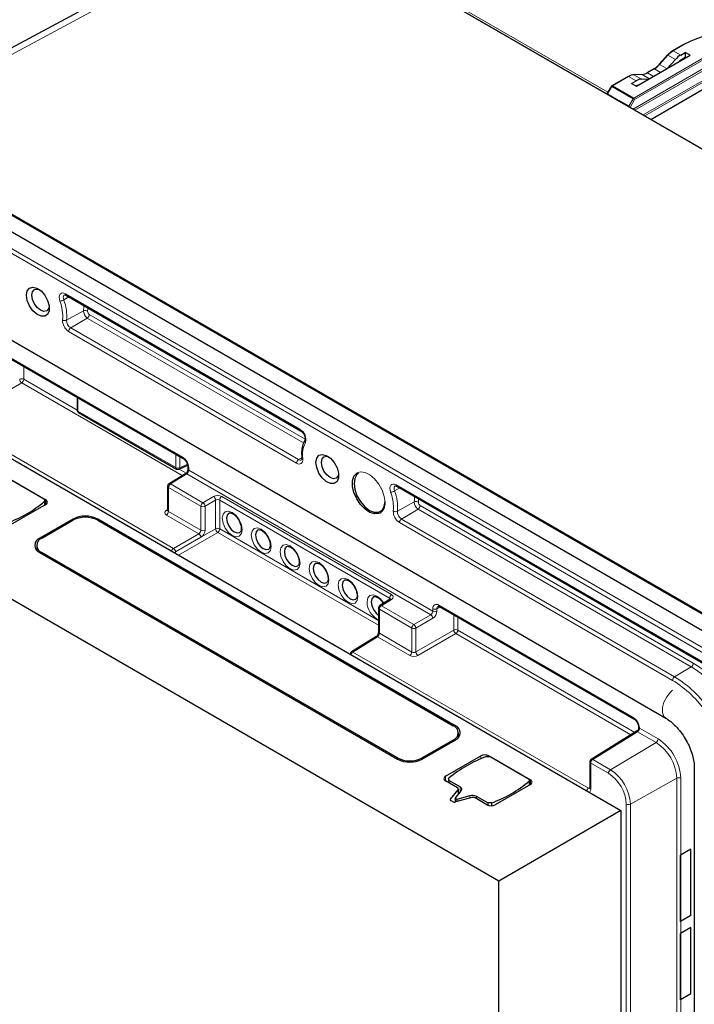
# Paper-space layout 'Blatt2' of a CAD drawing. Header units: millimetres. Extents: x 5 to 418, y 2 to 292.
# Tile 52 of 55: x 267 to 306, y 201 to 257. Entities that reach past the tile are written whole.
import ezdxf

# ---------------------------------------------------------------- set-up
doc = ezdxf.new("R2010")
doc.units = ezdxf.units.MM

psp = doc.layouts.new('Blatt2')

# ---------------------------------------------------------------- linework, layer by layer
at = {"color": 7, "linetype": 'Continuous', "lineweight": 18}
for p, q in [((301.472, 251.981), (279.227, 264.823)), ((279.275, 264.905), (300.786, 252.487)), ((282.323, 262.998), (258.626, 250.256)), ((331.017, 234.887), (282.323, 262.998)), ((310.725, 220.126), (245.907, 257.545)), ((308.956, 218.968), (244.138, 256.387)), ((244.253, 256.59), (309.071, 219.171)), ((305.125, 255.212), (304.51, 254.856)), ((304.939, 254.609), (304.51, 254.856)), ((302.261, 252.153), (306.343, 254.509)), ((306.39, 254.428), (302.308, 252.072)), ((304.211, 254.607), (303.737, 254.078)), ((304.639, 254.36), (304.211, 254.607)), ((302.231, 251.527), (306.397, 253.932)), ((306.445, 253.851), (302.324, 251.473)), ((303.438, 253.829), (303.042, 253.6)), ((303.395, 253.396), (303.042, 253.6)), ((303.792, 253.625), (303.438, 253.829)), ((304.157, 253.836), (303.737, 254.078)), ((301.97, 253.39), (301.044, 252.855)), ((302.399, 253.142), (301.97, 253.39)), ((302.743, 253.504), (302.269, 253.486)), ((302.696, 253.239), (302.269, 253.486)), ((303.163, 253.262), (302.743, 253.504)), ((302.803, 251.197), (306.805, 253.507)), ((306.852, 253.427), (302.896, 251.143)), ((307.255, 253.248), (303.252, 250.937)), ((301.01, 252.82), (300.765, 252.395)), ((302.228, 252.117), (301.01, 252.82)), ((301.044, 252.855), (302.261, 252.153)), ((301.987, 251.69), (302.228, 252.117)), ((302.308, 252.072), (302.057, 251.627)), ((270.068, 240.831), (269.77, 240.662)), ((269.86, 241.007), (283.233, 233.288)), ((270.896, 240.039), (269.933, 239.504)), ((271.112, 239.63), (270.165, 239.065)), ((283.441, 232.513), (271.112, 239.63)), ((271.227, 239.833), (283.533, 232.73)), ((270.165, 239.065), (283.16, 231.563)), ((283.044, 231.36), (270.049, 238.862)), ((266.411, 237.555), (276.547, 231.704)), ((267.491, 236.875), (267.491, 236.139)), ((267.375, 235.936), (265.212, 234.687)), ((276.528, 230.652), (267.375, 235.936)), ((267.491, 236.139), (270.525, 234.387)), ((270.573, 235.096), (270.573, 234.326)), ((261.507, 234.888), (276.026, 226.507)), ((270.573, 234.326), (276.156, 231.104)), ((276.156, 231.104), (276.156, 231.873)), ((276.385, 231.741), (276.385, 231.1)), ((283.344, 231.673), (283.16, 231.563)), ((276.385, 231.1), (276.823, 231.303)), ((276.786, 230.751), (275.856, 230.176)), ((276.351, 231.024), (276.745, 230.796)), ((290.689, 222.726), (276.786, 230.751)), ((276.898, 231.095), (276.898, 230.956)), ((276.898, 230.956), (290.809, 222.926)), ((275.856, 230.176), (277.704, 229.109)), ((288.717, 230.122), (306.803, 219.681)), ((277.589, 228.906), (275.74, 229.973)), ((275.74, 229.973), (275.74, 228.607)), ((277.704, 229.109), (278.308, 229.457)), ((278.775, 229.46), (288.456, 223.871)), ((288.924, 229.946), (288.626, 229.776)), ((268.745, 229.27), (268.745, 228.998)), ((277.589, 227.54), (277.589, 228.906)), ((278.426, 229.253), (277.822, 228.905)), ((277.822, 228.905), (277.822, 227.539)), ((278.426, 227.62), (278.426, 229.253)), ((288.34, 223.668), (278.66, 229.257)), ((278.66, 229.257), (278.66, 227.619)), ((289.753, 229.153), (288.789, 228.619)), ((290.084, 228.948), (305.656, 219.958)), ((275.62, 228.679), (275.691, 228.723)), ((277.469, 227.34), (275.624, 228.405)), ((275.74, 228.607), (277.589, 227.54)), ((289.968, 228.745), (289.021, 228.179)), ((305.54, 219.755), (289.968, 228.745)), ((270.289, 228.107), (270.289, 228.175)), ((271.703, 228.107), (271.703, 228.175)), ((304.477, 218.987), (288.905, 227.976)), ((289.021, 228.179), (304.593, 219.19)), ((276.026, 226.507), (277.469, 227.34)), ((276.144, 226.302), (278.426, 227.62)), ((278.544, 227.416), (276.311, 226.127)), ((287.712, 222.123), (278.544, 227.416)), ((278.66, 227.619), (287.712, 222.393)), ((268.403, 227.004), (268.403, 227.086)), ((277.587, 227.136), (276.144, 226.303)), ((268.521, 226.202), (268.521, 226.27)), ((276.144, 226.303), (276.144, 226.302)), ((288.46, 223.597), (287.877, 223.236)), ((288.34, 223.583), (288.34, 223.668)), ((291.16, 223.268), (302.238, 216.872)), ((289.61, 221.966), (287.761, 223.034)), ((287.761, 223.034), (287.761, 221.668)), ((287.877, 223.236), (289.725, 222.169)), ((289.725, 222.169), (290.689, 222.726)), ((290.809, 222.926), (290.809, 223.065)), ((291.232, 223.169), (291.042, 223.063)), ((291.042, 223.063), (291.042, 222.925)), ((292.006, 221.853), (292.006, 222.723)), ((290.807, 222.521), (289.843, 221.965)), ((292.239, 222.588), (292.239, 221.852)), ((287.761, 221.668), (289.61, 220.601)), ((289.61, 220.601), (289.61, 221.966)), ((289.843, 221.965), (289.843, 220.604)), ((289.843, 220.604), (292.006, 221.853)), ((292.124, 221.649), (289.961, 220.4)), ((302.106, 215.886), (292.124, 221.649)), ((292.239, 221.852), (302.332, 216.025)), ((287.649, 221.463), (286.256, 220.601)), ((289.494, 220.398), (287.649, 221.463)), ((286.068, 220.494), (286.098, 220.513)), ((286.256, 220.601), (299.691, 212.845)), ((305.54, 219.755), (304.593, 219.19)), ((292.091, 216.323), (292.091, 216.405)), ((302.478, 216.056), (299.926, 214.478)), ((303.537, 215.445), (302.478, 216.056)), ((302.59, 216.264), (302.59, 216.261)), ((302.594, 216.259), (303.652, 215.648)), ((291.973, 215.52), (291.973, 215.588)), ((300.94, 213.893), (303.537, 215.445)), ((288.791, 214.5), (288.791, 214.568)), ((290.206, 214.5), (290.206, 214.568)), ((293.541, 214.684), (293.541, 214.512)), ((294.012, 214.684), (294.012, 214.644)), ((299.926, 214.478), (300.94, 213.893)), ((299.811, 214.275), (299.811, 212.778)), ((300.824, 213.69), (299.811, 214.275)), ((291.537, 213.527), (291.537, 213.255)), ((296.369, 213.323), (296.369, 213.051)), ((304.713, 213.407), (302.071, 211.934)), ((304.713, 103.446), (304.713, 213.407)), ((304.947, 213.406), (304.947, 103.445)), ((292.248, 212.755), (292.248, 212.47)), ((292.365, 212.913), (292.365, 212.614)), ((299.691, 212.845), (299.762, 212.889)), ((291.822, 212.227), (291.822, 212.146)), ((292.926, 212.41), (292.926, 212.277)), ((293.303, 212.372), (293.303, 212.236)), ((301.837, 101.974), (301.837, 211.935)), ((302.071, 211.934), (302.071, 101.973))]:
    psp.add_line(p, q, dxfattribs=at)
at = {"color": 7, "linetype": 'Continuous', "lineweight": 25}
for p, q in [((281.75, 263.061), (258.292, 250.449)), ((331.05, 234.89), (282.355, 263.001)), ((310.807, 220.133), (245.989, 257.552)), ((245.08, 257.084), (309.898, 219.665)), ((305.092, 255.215), (304.476, 254.86)), ((304.939, 254.609), (305.196, 254.757)), ((305.474, 254.597), (305.196, 254.757)), ((305.196, 254.757), (305.196, 254.463)), ((302.419, 252.833), (305.474, 254.597)), ((304.181, 254.614), (303.707, 254.085)), ((304.17, 253.843), (304.639, 254.36)), ((305.196, 254.463), (304.992, 254.345)), ((305.196, 254.463), (305.22, 254.45)), ((303.405, 253.833), (303.008, 253.604)), ((301.937, 253.393), (301.01, 252.859)), ((302.141, 252.994), (302.399, 253.142)), ((302.141, 252.994), (302.419, 252.833)), ((302.72, 253.51), (302.246, 253.492)), ((302.696, 253.239), (303.158, 253.259)), ((303.233, 250.948), (307.221, 253.251)), ((300.986, 252.834), (300.755, 252.433)), ((300.765, 252.395), (301.472, 251.987)), ((301.472, 251.987), (301.472, 251.965)), ((301.987, 251.69), (301.472, 251.987)), ((248.234, 249.074), (304.095, 216.825)), ((269.895, 240.931), (283.267, 233.211)), ((266.446, 237.478), (276.581, 231.627)), ((258.397, 236.468), (301.531, 211.568)), ((270.525, 235.124), (270.525, 234.394)), ((270.608, 234.25), (276.19, 231.027)), ((294.578, 207.554), (251.444, 232.454)), ((276.344, 231.02), (276.837, 231.248)), ((276.849, 231.163), (276.849, 231.025)), ((266.388, 230.631), (268.745, 229.27)), ((266.456, 230.591), (268.676, 229.31)), ((276.701, 230.758), (275.77, 230.183)), ((275.691, 230.041), (275.691, 228.677)), ((288.751, 230.045), (306.837, 219.604)), ((268.745, 228.998), (266.741, 227.841)), ((268.676, 229.31), (268.676, 229.187)), ((268.676, 229.187), (268.676, 228.959)), ((275.691, 228.678), (275.687, 228.658)), ((270.289, 228.175), (268.403, 227.086)), ((268.521, 227.086), (270.289, 228.107)), ((292.091, 216.405), (271.703, 228.175)), ((271.703, 228.107), (291.973, 216.405)), ((268.228, 226.678), (268.228, 226.406)), ((268.403, 226.27), (288.791, 214.5)), ((288.791, 214.568), (268.521, 226.27)), ((288.374, 223.604), (287.791, 223.243)), ((287.712, 223.102), (287.712, 221.736)), ((291.195, 223.191), (302.273, 216.796)), ((287.564, 221.47), (286.17, 220.608)), ((292.266, 215.725), (292.266, 215.997)), ((302.462, 216.106), (299.841, 214.485)), ((302.541, 216.332), (302.541, 216.248)), ((290.206, 214.5), (292.091, 215.588)), ((291.973, 215.588), (290.206, 214.568)), ((291.537, 213.527), (293.541, 214.684)), ((293.868, 214.644), (294.08, 214.644)), ((294.012, 214.684), (296.369, 213.323)), ((294.08, 214.644), (296.301, 213.362)), ((299.762, 214.343), (299.762, 212.846)), ((305.716, 214.017), (305.716, 85.548)), ((292.215, 212.864), (291.537, 213.255)), ((291.723, 213.283), (291.723, 213.406)), ((292.365, 212.913), (291.723, 213.283)), ((291.723, 213.283), (291.723, 213.147)), ((296.301, 213.362), (296.301, 213.24)), ((296.301, 213.24), (296.301, 213.011)), ((291.822, 212.227), (292.248, 212.755)), ((292.079, 212.262), (292.431, 212.696)), ((292.264, 212.489), (292.264, 212.796)), ((296.369, 213.051), (294.366, 211.894)), ((291.926, 212.078), (291.855, 212.119)), ((292.174, 212.207), (292.079, 212.262)), ((292.079, 212.262), (292.079, 212.052)), ((293.028, 212.305), (292.114, 212.059)), ((292.926, 212.41), (292.174, 212.207)), ((292.174, 212.207), (292.174, 212.075)), ((293.894, 211.894), (293.217, 212.285)), ((293.944, 212.002), (293.303, 212.372)), ((294.156, 212.002), (293.944, 212.002)), ((293.944, 212.002), (293.944, 211.871)), ((294.156, 212.002), (294.156, 211.838)), ((301.531, 211.568), (294.578, 207.554)), ((301.531, 211.568), (301.531, 118.21)), ((294.578, 114.332), (294.578, 207.554))]:
    psp.add_line(p, q, dxfattribs=at)
at = {"color": 7, "linetype": 'Continuous'}
for p, q in [((305.526, 209.372), (304.937, 209.032)), ((305.526, 205.591), (305.526, 209.372)), ((304.937, 205.251), (304.937, 209.032)), ((305.526, 205.591), (304.937, 205.251)), ((305.526, 204.911), (304.937, 204.571)), ((305.526, 201.13), (305.526, 204.911)), ((304.937, 200.79), (304.937, 204.571)), ((305.526, 201.13), (304.937, 200.79))]:
    psp.add_line(p, q, dxfattribs=at)
at = {"color": 7, "linetype": 'Continuous', "lineweight": 18, "flags": 128}
for points in [[(304.211, 254.607), (304.202, 254.612), (304.194, 254.615), (304.188, 254.616), (304.183, 254.615), (304.181, 254.614)], [(303.737, 254.078), (303.728, 254.083), (303.72, 254.086), (303.714, 254.087), (303.709, 254.086), (303.707, 254.085)], [(300.986, 252.834), (300.987, 252.834), (300.99, 252.832), (300.995, 252.829), (301.002, 252.825), (301.01, 252.82)], [(269.55, 240.591), (269.518, 240.707), (269.509, 240.816), (269.523, 240.91), (269.559, 240.985), (269.615, 241.034), (269.688, 241.055), (269.771, 241.045), (269.86, 241.007)], [(269.814, 240.956), (269.813, 240.956), (269.776, 240.923), (269.752, 240.874), (269.743, 240.811), (269.749, 240.738), (269.77, 240.662)], [(271.143, 240.21), (271.141, 240.161), (271.129, 240.02)], [(283.393, 231.619), (283.395, 231.531), (283.381, 231.454), (283.352, 231.392), (283.309, 231.346), (283.254, 231.319), (283.189, 231.312), (283.118, 231.326), (283.044, 231.36)], [(286.549, 230.833), (286.688, 230.866), (286.946, 230.834), (287.223, 230.698), (287.493, 230.47), (287.734, 230.171), (287.922, 229.827), (288.043, 229.469), (288.084, 229.128)], [(288.406, 229.706), (288.374, 229.822), (288.365, 229.93), (288.379, 230.025), (288.416, 230.099), (288.472, 230.148), (288.544, 230.169), (288.627, 230.16), (288.717, 230.122)], [(288.67, 230.07), (288.67, 230.07), (288.632, 230.038), (288.608, 229.988), (288.599, 229.925), (288.605, 229.853), (288.626, 229.776)], [(289.999, 229.325), (289.997, 229.276), (289.985, 229.135)], [(278.809, 228.222), (278.852, 228.448), (278.975, 228.589), (279.159, 228.624), (279.375, 228.549), (279.591, 228.374), (279.775, 228.127), (279.898, 227.844), (279.941, 227.569), (279.898, 227.344), (279.775, 227.203), (279.591, 227.167), (279.375, 227.243), (279.159, 227.417), (278.975, 227.665), (278.852, 227.948), (278.809, 228.222)], [(280.459, 227.27), (280.502, 227.495), (280.625, 227.636), (280.808, 227.672), (281.025, 227.597), (281.241, 227.422), (281.425, 227.174), (281.548, 226.892), (281.591, 226.617), (281.548, 226.392), (281.425, 226.251), (281.241, 226.215), (281.025, 226.29), (280.808, 226.465), (280.625, 226.712), (280.502, 226.995), (280.459, 227.27)], [(282.109, 226.318), (282.152, 226.543), (282.275, 226.684), (282.458, 226.719), (282.675, 226.644), (282.891, 226.47), (283.075, 226.222), (283.197, 225.939), (283.241, 225.664), (283.197, 225.439), (283.075, 225.298), (282.891, 225.263), (282.675, 225.338), (282.458, 225.512), (282.275, 225.76), (282.152, 226.043), (282.109, 226.318)], [(283.759, 225.365), (283.802, 225.59), (283.925, 225.731), (284.108, 225.767), (284.325, 225.692), (284.541, 225.517), (284.725, 225.269), (284.847, 224.987), (284.89, 224.712), (284.847, 224.487), (284.725, 224.346), (284.541, 224.31), (284.325, 224.385), (284.108, 224.56), (283.925, 224.808), (283.802, 225.09), (283.759, 225.365)], [(285.409, 224.413), (285.452, 224.638), (285.575, 224.779), (285.758, 224.815), (285.975, 224.739), (286.191, 224.565), (286.375, 224.317), (286.497, 224.034), (286.54, 223.759), (286.497, 223.534), (286.375, 223.393), (286.191, 223.358), (285.975, 223.433), (285.758, 223.607), (285.575, 223.855), (285.452, 224.138), (285.409, 224.413)], [(287.059, 223.46), (287.102, 223.685), (287.225, 223.826), (287.408, 223.862), (287.625, 223.787), (287.841, 223.612), (288.015, 223.382)], [(304.477, 218.429), (304.353, 218.319), (304.141, 218.055), (303.983, 217.746), (303.899, 217.431), (303.899, 217.148), (303.983, 216.93), (304.092, 216.827)]]:
    psp.add_lwpolyline(points, dxfattribs=at)
at = {"color": 7, "linetype": 'Continuous', "lineweight": 25, "flags": 128}
for points in [[(303.707, 254.085), (303.707, 254.084), (303.706, 254.08), (303.707, 254.075), (303.71, 254.068)], [(267.649, 240.925), (267.693, 241.171), (267.818, 241.332), (268.008, 241.388), (268.237, 241.331), (268.474, 241.169), (268.688, 240.923), (268.848, 240.627), (268.934, 240.321), (268.934, 240.046), (268.848, 239.839), (268.688, 239.728), (268.474, 239.729), (268.237, 239.84), (268.008, 240.048), (267.818, 240.323), (267.693, 240.63), (267.649, 240.925)], [(267.955, 240.925), (267.993, 241.122), (268.1, 241.246), (268.261, 241.277), (268.379, 241.246)], [(268.94, 240.274), (268.907, 240.157), (268.8, 240.033), (268.64, 240.002), (268.45, 240.068), (268.261, 240.221), (268.1, 240.438), (267.993, 240.685), (267.955, 240.925)], [(284.148, 231.401), (284.192, 231.646), (284.317, 231.807), (284.507, 231.863), (284.736, 231.806), (284.974, 231.644), (285.187, 231.398), (285.347, 231.102), (285.433, 230.796), (285.433, 230.521), (285.347, 230.314), (285.187, 230.204), (284.974, 230.204), (284.736, 230.316), (284.507, 230.523), (284.317, 230.799), (284.192, 231.105), (284.148, 231.401)], [(284.454, 231.401), (284.492, 231.598), (284.599, 231.721), (284.76, 231.752), (284.878, 231.722)], [(285.439, 230.75), (285.407, 230.632), (285.299, 230.509), (285.139, 230.477), (284.949, 230.543), (284.76, 230.696), (284.599, 230.913), (284.492, 231.16), (284.454, 231.401)], [(287.801, 228.52), (287.734, 228.49), (287.493, 228.469), (287.223, 228.554), (286.946, 228.737), (286.688, 229.003), (286.471, 229.329), (286.314, 229.684), (286.233, 230.037), (286.233, 230.357), (286.314, 230.616), (286.471, 230.791), (286.549, 230.833)], [(286.575, 230.776), (286.485, 230.706), (286.36, 230.494), (286.316, 230.203), (286.36, 229.863), (286.485, 229.506), (286.681, 229.167), (286.927, 228.88), (287.2, 228.672), (287.473, 228.565), (287.72, 228.567), (287.915, 228.68), (288.041, 228.892), (288.084, 229.183), (288.084, 229.183)], [(279.174, 228.511), (279.079, 228.401), (279.045, 228.222), (279.079, 228.005), (279.176, 227.781), (279.321, 227.585), (279.493, 227.447), (279.664, 227.387), (279.81, 227.415), (279.816, 227.42)], [(280.824, 227.559), (280.729, 227.448), (280.695, 227.27), (280.729, 227.052), (280.826, 226.829), (280.971, 226.633), (281.143, 226.494), (281.314, 226.435), (281.459, 226.463), (281.466, 226.467)], [(282.474, 226.606), (282.379, 226.496), (282.345, 226.318), (282.379, 226.1), (282.476, 225.876), (282.621, 225.68), (282.793, 225.542), (282.964, 225.482), (283.109, 225.511), (283.116, 225.515)], [(284.124, 225.654), (284.029, 225.543), (283.995, 225.365), (284.029, 225.147), (284.126, 224.924), (284.271, 224.728), (284.443, 224.589), (284.614, 224.53), (284.759, 224.558), (284.766, 224.562)], [(285.774, 224.701), (285.679, 224.591), (285.645, 224.413), (285.679, 224.195), (285.776, 223.971), (285.921, 223.775), (286.093, 223.637), (286.264, 223.577), (286.409, 223.606), (286.416, 223.61)], [(287.424, 223.749), (287.329, 223.638), (287.295, 223.46), (287.329, 223.243), (287.426, 223.019), (287.571, 222.823), (287.712, 222.703)], [(288.374, 223.604), (288.376, 223.605), (288.377, 223.605)], [(292.248, 212.755), (292.257, 212.769), (292.262, 212.783), (292.264, 212.798), (292.261, 212.812), (292.255, 212.827), (292.245, 212.84), (292.231, 212.853), (292.215, 212.864)], [(292.431, 212.696), (292.449, 212.723), (292.459, 212.752), (292.462, 212.781), (292.457, 212.811), (292.445, 212.839), (292.425, 212.866), (292.398, 212.891), (292.365, 212.913)], [(291.855, 212.119), (291.839, 212.13), (291.825, 212.142), (291.815, 212.156), (291.809, 212.17), (291.807, 212.185), (291.808, 212.199), (291.813, 212.214), (291.822, 212.227)]]:
    psp.add_lwpolyline(points, dxfattribs=at)
at = {"color": 7, "linetype": 'Continuous', "lineweight": 25}
for centre, radius, start, end in [((308.142, 249.421), 6.53, 62.4805, 117.5195), ((305.059, 253.83), 1.163, 120.8279, 138.7805), ((305.149, 253.786), 1.247, 120.8279, 138.7805), ((304.49, 254.829), 0.0335, 54.3824, 114.3071), ((305.106, 255.184), 0.0335, 54.3824, 114.3071), ((302.696, 254.163), 0.66, 274.0567, 301.5659), ((303.022, 253.573), 0.0335, 54.3824, 114.3071), ((302.71, 254.944), 1.33, 300.8279, 318.7805), ((302.799, 254.9), 1.247, 300.8279, 318.7805), ((302.315, 252.828), 0.66, 94.0567, 121.5659), ((302.248, 253.45), 0.0413, 59.2563, 91.9406), ((301.044, 252.801), 0.0667, 119.9973, 150), ((270.691, 234.394), 0.167, 180, 240.0027), ((276.274, 231.172), 0.167, 240.0027, 294.8105), ((275.858, 230.041), 0.167, 121.7291, 180), ((264.142, 234.566), 7.035, 289.8596, 310.1351), ((268.693, 229.134), 0.146, 290.7834, 69.2166), ((270.996, 226.81), 1.537, 62.6097, 117.3903), ((270.996, 226.742), 1.537, 62.6097, 117.3903), ((268.558, 226.678), 0.437, 110.7834, 249.2166), ((268.676, 226.678), 0.437, 110.7834, 249.2166), ((287.879, 223.102), 0.167, 121.7291, 180), ((286.258, 220.466), 0.167, 121.7291, 175.0293), ((291.818, 215.997), 0.437, 290.7834, 69.2166), ((291.936, 215.997), 0.437, 290.7834, 69.2166), ((289.498, 215.933), 1.537, 242.6097, 297.3903), ((289.498, 215.865), 1.537, 242.6097, 297.3903), ((296.258, 208.028), 7.035, 109.8596, 130.1351), ((293.776, 214.229), 0.512, 62.6097, 117.3903), ((299.928, 214.343), 0.167, 121.7291, 180), ((291.589, 213.391), 0.146, 110.7834, 249.2166), ((291.766, 218.618), 7.035, 289.8596, 310.1351), ((296.317, 213.187), 0.146, 290.7834, 69.2166), ((292.045, 212.31), 0.261, 242.8966, 285.4696), ((293.065, 211.908), 0.521, 62.8975, 105.5055), ((293.098, 212.053), 0.261, 62.8966, 105.4696), ((294.13, 212.349), 0.512, 242.6097, 297.3903)]:
    psp.add_arc(centre, radius, start, end, dxfattribs=at)
at = {"color": 7, "linetype": 'Continuous', "lineweight": 18}
for centre, radius, start, end in [((303.419, 253.802), 0.0335, 54.3824, 114.3071), ((301.95, 253.363), 0.0335, 54.3824, 114.3071), ((302.722, 253.469), 0.0413, 59.2563, 91.9406), ((301.024, 252.828), 0.0335, 54.3824, 114.3071), ((301.095, 252.774), 0.0962, 121.9547, 151.1444), ((302.312, 252.071), 0.0962, 121.9547, 151.1444), ((298.642, 245.682), 7.367, 60.1498, 60.8688), ((302.206, 252.066), 0.103, 3.2297, 57.3477), ((269.493, 241.149), 0.561, 275.8077, 299.5777), ((267.388, 239.735), 2.556, 354.8267, 21.2644), ((269.94, 240.997), 0.0801, 172.814, 235.8738), ((267.351, 239.736), 2.359, 354.8267, 21.2644), ((268.956, 240.271), 1.954, 353.1653, 2.1757), ((270.997, 239.83), 0.231, 55.1239, 115.6763), ((271.356, 240.02), 0.46, 177.6768, 237.8948), ((270.971, 239.845), 0.257, 303.2297, 357.3477), ((271.339, 240.012), 0.21, 177.6768, 237.8948), ((270.445, 239.493), 0.745, 177.6768, 237.8948), ((269.833, 239.713), 0.231, 235.1239, 295.6763), ((270.428, 239.484), 0.495, 177.6768, 237.8948), ((270.305, 238.85), 0.257, 123.2297, 177.3477), ((267.373, 235.911), 0.257, 62.6565, 116.7662), ((267.521, 236.156), 0.264, 183.5222, 236.4778), ((267.234, 236.151), 0.257, 303.2297, 357.3477), ((270.607, 234.402), 0.0826, 185.2037, 246.1164), ((270.656, 234.318), 0.0826, 173.888, 234.7998), ((283.312, 233.278), 0.08, 172.7974, 236.0398), ((282.907, 232.707), 0.665, 343.0051, 60.7207), ((284.792, 231.842), 1.417, 151.7568, 189.0675), ((283.64, 232.607), 0.135, 153.5538, 224.4652), ((276.629, 231.695), 0.0826, 173.8288, 234.2065), ((276.135, 231.06), 0.764, 2.6055, 57.3945), ((276.933, 231.172), 0.0845, 186.9121, 245.4632), ((283.301, 231.348), 0.257, 123.2297, 177.3477), ((283.256, 231.695), 0.164, 233.8905, 295.0613), ((283.411, 231.684), 0.0679, 193.1094, 254.3876), ((276.238, 231.095), 0.0826, 173.888, 234.7998), ((276.274, 231.333), 0.258, 242.7384, 295.5295), ((276.302, 231.093), 0.0837, 299.9621, 4.9775), ((276.738, 230.683), 0.0835, 54.4735, 116.3416), ((276.931, 231.032), 0.0826, 185.7708, 246.1781), ((275.771, 230.047), 0.0801, 184.1293, 247.1908), ((275.997, 229.961), 0.257, 123.2297, 177.3477), ((275.807, 230.108), 0.0835, 54.4735, 116.3416), ((288.796, 230.112), 0.0801, 172.814, 235.8738), ((278.162, 229.237), 0.264, 3.5222, 56.4778), ((278.916, 229.245), 0.257, 123.2297, 177.3477), ((288.349, 230.264), 0.561, 275.8077, 299.5777), ((286.207, 228.85), 2.359, 354.8267, 21.2644), ((286.244, 228.849), 2.556, 354.8267, 21.2644), ((287.812, 229.386), 1.954, 353.1653, 2.1757), ((277.845, 228.894), 0.257, 123.2297, 177.3477), ((277.707, 229.134), 0.257, 242.6565, 296.7662), ((277.559, 228.888), 0.264, 3.5222, 56.4778), ((287.447, 229.054), 0.641, 303.4701, 6.6195), ((290.212, 229.135), 0.46, 177.6768, 237.8948), ((289.853, 228.945), 0.231, 55.1239, 115.6763), ((289.827, 228.96), 0.257, 303.2297, 357.3477), ((290.196, 229.126), 0.21, 177.6768, 237.8948), ((275.672, 228.757), 0.0931, 236.5396, 281.4473), ((275.484, 228.619), 0.257, 303.2297, 357.3477), ((289.301, 228.607), 0.745, 177.6768, 237.8948), ((288.689, 228.827), 0.231, 235.1239, 295.6763), ((289.284, 228.599), 0.495, 177.6768, 237.8948), ((289.162, 227.964), 0.257, 123.2297, 177.3477), ((277.323, 227.119), 0.264, 3.5222, 56.4778), ((277.707, 227.768), 0.257, 242.6565, 296.7662), ((278.542, 227.391), 0.257, 62.6565, 116.7662), ((278.69, 227.636), 0.264, 183.5222, 236.4778), ((278.403, 227.631), 0.257, 303.2297, 357.3477), ((276.169, 226.29), 0.26, 123.3655, 165.6151), ((275.88, 226.286), 0.264, 3.5222, 56.4778), ((276.035, 226.511), 0.235, 274.1034, 297.5131), ((276.035, 226.511), 0.235, 274.1172, 297.5137), ((288.596, 223.657), 0.257, 123.2297, 177.3477), ((288.227, 223.486), 1.168, 181.2895, 243.8591), ((288.411, 223.526), 0.0866, 55.4317, 112.8623), ((291.023, 223.099), 0.217, 50.7967, 189.214), ((291.242, 223.259), 0.0823, 173.763, 234.9248), ((287.792, 223.107), 0.0801, 184.1293, 247.1908), ((288.017, 223.022), 0.257, 123.2297, 177.3477), ((287.828, 223.169), 0.0835, 54.4735, 116.3416), ((290.543, 222.505), 0.264, 3.5222, 56.4778), ((290.927, 223.293), 0.257, 242.6565, 296.7662), ((290.927, 223.154), 0.257, 242.6565, 296.7662), ((291.204, 223.081), 0.162, 124.3887, 186.3557), ((289.866, 221.955), 0.257, 123.2297, 177.3477), ((289.579, 221.949), 0.264, 3.5222, 56.4778), ((287.792, 221.742), 0.0801, 184.1293, 247.1908), ((289.727, 222.195), 0.257, 242.6565, 296.7662), ((292.121, 221.623), 0.257, 62.6565, 116.7662), ((292.269, 221.869), 0.264, 183.5222, 236.4778), ((291.983, 221.863), 0.257, 303.2297, 357.3477), ((287.601, 221.397), 0.0812, 53.4892, 117.3259), ((286.398, 220.384), 0.26, 123.3655, 165.6151), ((286.207, 220.536), 0.0812, 53.4892, 117.3259), ((289.353, 220.613), 0.257, 303.2297, 357.3477), ((290.107, 220.621), 0.264, 183.5222, 236.4778), ((305.399, 219.97), 0.257, 303.2297, 357.3477), ((302.482, 214.635), 6.198, 43.1109, 59.1992), ((302.436, 214.559), 6.053, 41.9472, 59.1531), ((304.734, 218.975), 0.257, 123.2297, 177.3477), ((301.165, 213.567), 6.352, 34.4106, 58.5658), ((301.162, 213.577), 6.578, 34.4106, 58.5658), ((301.826, 216.229), 0.764, 2.6055, 57.3945), ((302.32, 216.863), 0.0826, 173.8288, 234.2065), ((302.337, 216.268), 0.253, 303.3783, 358.3485), ((302.337, 216.271), 0.257, 303.2297, 357.3477), ((302.625, 216.34), 0.0845, 186.9121, 245.4632), ((303.396, 215.66), 0.257, 303.2297, 357.3477), ((302.159, 213.291), 2.557, 2.6055, 57.3945), ((302.137, 213.278), 2.813, 2.6055, 57.3945), ((299.842, 214.349), 0.0801, 184.1293, 247.1908), ((300.067, 214.263), 0.257, 123.2297, 177.3477), ((299.878, 214.413), 0.0812, 53.4892, 117.3259), ((301.08, 213.679), 0.257, 123.2297, 177.3477), ((299.615, 211.822), 2.458, 2.6055, 57.3945), ((299.637, 211.835), 2.202, 2.6055, 57.3945), ((304.829, 213.178), 0.257, 62.6565, 116.7662), ((299.833, 212.628), 0.26, 123.3655, 165.6151), ((299.842, 212.852), 0.0801, 184.1293, 247.1908), ((301.955, 212.163), 0.257, 242.6565, 296.7662)]:
    psp.add_arc(centre, radius, start, end, dxfattribs=at)
at = {"color": 7, "linetype": 'Continuous', "lineweight": 25}
for centre, major_axis, ratio, start_param, end_param in [((304.926, 253.799), (0.513, 0.859), 0.56722, 0.793746, 1.230078), ((304.979, 253.536), (0.513, 0.859), 0.56722, 0.793746, 1.054713), ((302.386, 252.333), (0.513, 0.859), 0.56722, 0.357413, 0.793746), ((300.832, 252.433), (0.0809, 0.0217), 0.51759, 2.664011, 3.619289), ((302.324, 252.003), (0.513, 0.859), 0.56722, 0.532778, 0.706048), ((301.987, 251.612), (-0.0222, 0.0812), 0.512471, 5.028851, 5.805584)]:
    psp.add_ellipse(centre, major_axis=major_axis, ratio=ratio, start_param=start_param, end_param=end_param, dxfattribs=at)
at = {"color": 7, "linetype": 'Continuous', "lineweight": 18}
for centre, major_axis, ratio, start_param, end_param in [((276.784, 230.886), (0.079, 0.147), 0.556897, 3.928091, 5.481434), ((278.54, 229.319), (0.333, 0.005), 0.587275, 0.776363, 2.329706), ((278.542, 229.184), (0.167, 0.005), 0.597067, 0.766692, 2.320035), ((275.86, 228.545), (0.333, 0.005), 0.587275, 2.364613, 3.917956), ((275.858, 228.68), (0.167, 0.005), 0.597067, 3.122887, 3.908285), ((277.467, 227.475), (0.088, 0.142), 0.597161, 3.963072, 5.516415), ((277.583, 227.405), (0.171, 0.286), 0.587369, 3.9534, 5.506743), ((276.264, 226.236), (-0.083, 0.144), 0.598058, 0.785633, 1.396361), ((288.22, 223.731), (0.333, 0.005), 0.587275, 5.506205, 7.059548), ((288.222, 223.596), (0.167, 0.005), 0.597067, 6.25388, 7.049877), ((290.687, 222.86), (0.088, 0.142), 0.597161, 3.963072, 5.516415), ((290.802, 222.791), (0.171, 0.286), 0.587369, 3.9534, 5.506743), ((287.647, 221.598), (0.079, 0.147), 0.556897, 3.928091, 5.481434), ((289.727, 220.674), (0.167, 0.005), 0.597067, 3.908285, 5.461628), ((289.729, 220.539), (0.333, 0.005), 0.587275, 3.917956, 5.471299), ((302.707, 216.062), (0.259, -0.027), 0.236674, 2.845001, 3.630466), ((302.476, 215.919), (-0.079, 0.147), 0.576503, 5.515406, 5.532555), ((302.707, 216.062), (-0.159, 0.206), 0.236594, 5.794251, 6.55935), ((302.594, 215.987), (-0.167, 0.289), 0.577206, 5.498021, 5.515169), ((299.693, 212.983), (-0.079, 0.147), 0.576503, 2.373814, 3.17003), ((299.575, 212.915), (-0.167, 0.289), 0.577206, 3.001226, 3.92692)]:
    psp.add_ellipse(centre, major_axis=major_axis, ratio=ratio, start_param=start_param, end_param=end_param, dxfattribs=at)
at = {"color": 7, "linetype": 'Continuous', "lineweight": 25}
for points, knots in [([(269.815, 240.956), (269.814, 240.956), (269.813, 240.956), (269.842, 240.957), (269.879, 240.939), (269.895, 240.931)], [0, 0, 0, 0, 0.2982484, 0.7079018, 1, 1, 1, 1]), ([(283.267, 233.211), (283.286, 233.199), (283.329, 233.171), (283.402, 233.094), (283.471, 232.989), (283.519, 232.872), (283.538, 232.77), (283.533, 232.694), (283.524, 232.677), (283.52, 232.669)], [0, 0, 0, 0, 0.113594, 0.259056, 0.414283, 0.573684, 0.72988, 0.861716, 1, 1, 1, 1]), ([(283.52, 232.669), (283.491, 232.616), (283.409, 232.468), (283.336, 232.174), (283.325, 231.88), (283.341, 231.706), (283.345, 231.669)], [0, 0, 0, 0, 0.19562, 0.546206, 0.903989, 1, 1, 1, 1]), ([(276.581, 231.627), (276.6, 231.615), (276.643, 231.587), (276.716, 231.51), (276.785, 231.405), (276.832, 231.292), (276.848, 231.209), (276.849, 231.173), (276.849, 231.163)], [0, 0, 0, 0, 0.147847, 0.337171, 0.539203, 0.74667, 0.932863, 1, 1, 1, 1]), ([(283.345, 231.669), (283.346, 231.646), (283.349, 231.597), (283.333, 231.552), (283.329, 231.548), (283.327, 231.547), (283.326, 231.547)], [0, 0, 0, 0, 0.266699, 0.594304, 0.934044, 1, 1, 1, 1]), ([(276.849, 231.025), (276.849, 231.012), (276.847, 230.987), (276.832, 230.932), (276.805, 230.873), (276.768, 230.818), (276.729, 230.778), (276.71, 230.764), (276.701, 230.758)], [0, 0, 0, 0, 0.156365, 0.321226, 0.502305, 0.692401, 0.861258, 1, 1, 1, 1]), ([(288.671, 230.07), (288.671, 230.07), (288.67, 230.071), (288.698, 230.072), (288.735, 230.053), (288.751, 230.045)], [0, 0, 0, 0, 0.298248, 0.707902, 1, 1, 1, 1]), ([(279.176, 228.508), (279.18, 228.512), (279.201, 228.532), (279.263, 228.533), (279.402, 228.487), (279.556, 228.372), (279.704, 228.197), (279.821, 227.984), (279.888, 227.765), (279.898, 227.578), (279.86, 227.456), (279.828, 227.431), (279.813, 227.418)], [0, 0, 0, 0, 0.026644, 0.143954, 0.244466, 0.350849, 0.459486, 0.571505, 0.683982, 0.793384, 0.897848, 1, 1, 1, 1]), ([(280.826, 227.556), (280.83, 227.559), (280.851, 227.579), (280.913, 227.581), (281.052, 227.534), (281.206, 227.419), (281.354, 227.245), (281.471, 227.032), (281.538, 226.812), (281.547, 226.626), (281.51, 226.503), (281.478, 226.478), (281.462, 226.466)], [0, 0, 0, 0, 0.026644, 0.143954, 0.244466, 0.350849, 0.459486, 0.571505, 0.683982, 0.793384, 0.897848, 1, 1, 1, 1]), ([(282.476, 226.603), (282.48, 226.607), (282.501, 226.627), (282.563, 226.628), (282.702, 226.582), (282.856, 226.467), (283.004, 226.292), (283.121, 226.079), (283.188, 225.86), (283.197, 225.673), (283.16, 225.551), (283.128, 225.526), (283.112, 225.513)], [0, 0, 0, 0, 0.026644, 0.143954, 0.244466, 0.350849, 0.459486, 0.571505, 0.683982, 0.793384, 0.897848, 1, 1, 1, 1]), ([(284.126, 225.651), (284.13, 225.654), (284.151, 225.674), (284.213, 225.676), (284.352, 225.629), (284.505, 225.514), (284.654, 225.34), (284.771, 225.127), (284.838, 224.907), (284.847, 224.721), (284.809, 224.598), (284.778, 224.573), (284.762, 224.561)], [0, 0, 0, 0, 0.026644, 0.143954, 0.244466, 0.350849, 0.459486, 0.571505, 0.683982, 0.793384, 0.897848, 1, 1, 1, 1]), ([(285.776, 224.698), (285.78, 224.702), (285.801, 224.722), (285.863, 224.724), (286.002, 224.677), (286.155, 224.562), (286.304, 224.387), (286.421, 224.174), (286.488, 223.955), (286.497, 223.768), (286.459, 223.646), (286.428, 223.621), (286.412, 223.609)], [0, 0, 0, 0, 0.026644, 0.143954, 0.244466, 0.350849, 0.459486, 0.571505, 0.683982, 0.793384, 0.897848, 1, 1, 1, 1]), ([(287.426, 223.746), (287.43, 223.749), (287.451, 223.769), (287.513, 223.771), (287.652, 223.725), (287.804, 223.608), (287.924, 223.478), (287.972, 223.386), (287.984, 223.363)], [0, 0, 0, 0, 0.053733, 0.290311, 0.493013, 0.707555, 0.926642, 1, 1, 1, 1]), ([(288.393, 223.618), (288.393, 223.618), (288.394, 223.623), (288.389, 223.613), (288.378, 223.606), (288.374, 223.604)], [0, 0, 0, 0, 0.097201, 0.720311, 1, 1, 1, 1]), ([(291.113, 223.216), (291.113, 223.216), (291.114, 223.217), (291.118, 223.22), (291.163, 223.209), (291.189, 223.194), (291.195, 223.191)], [0, 0, 0, 0, 0.013248, 0.526651, 0.897464, 1, 1, 1, 1]), ([(287.712, 221.736), (287.711, 221.724), (287.71, 221.698), (287.695, 221.644), (287.667, 221.584), (287.631, 221.529), (287.592, 221.489), (287.573, 221.476), (287.564, 221.47)], [0, 0, 0, 0, 0.156365, 0.321226, 0.502305, 0.692401, 0.861258, 1, 1, 1, 1]), ([(302.273, 216.796), (302.291, 216.784), (302.334, 216.756), (302.407, 216.679), (302.476, 216.574), (302.523, 216.461), (302.54, 216.378), (302.541, 216.341), (302.541, 216.332)], [0, 0, 0, 0, 0.147847, 0.337171, 0.539203, 0.74667, 0.932863, 1, 1, 1, 1]), ([(304.095, 216.825), (304.141, 216.797), (304.275, 216.715), (304.518, 216.52), (304.807, 216.221), (305.081, 215.861), (305.321, 215.459), (305.512, 215.038), (305.643, 214.625), (305.708, 214.276), (305.714, 214.093), (305.716, 214.017)], [0, 0, 0, 0, 0.061471, 0.179187, 0.299399, 0.422012, 0.546061, 0.670441, 0.793715, 0.914813, 1, 1, 1, 1]), ([(302.539, 216.243), (302.538, 216.227), (302.535, 216.19), (302.507, 216.141), (302.478, 216.118), (302.464, 216.108)], [0, 0, 0, 0, 0.308608, 0.681393, 1, 1, 1, 1]), ([(299.762, 212.846), (299.761, 212.838), (299.76, 212.822), (299.759, 212.823), (299.759, 212.823)], [0, 0, 0, 0, 0.588062, 1, 1, 1, 1])]:
    psp.add_open_spline(points, degree=3, knots=knots, dxfattribs=at)

doc.saveas('drawing.dxf')
